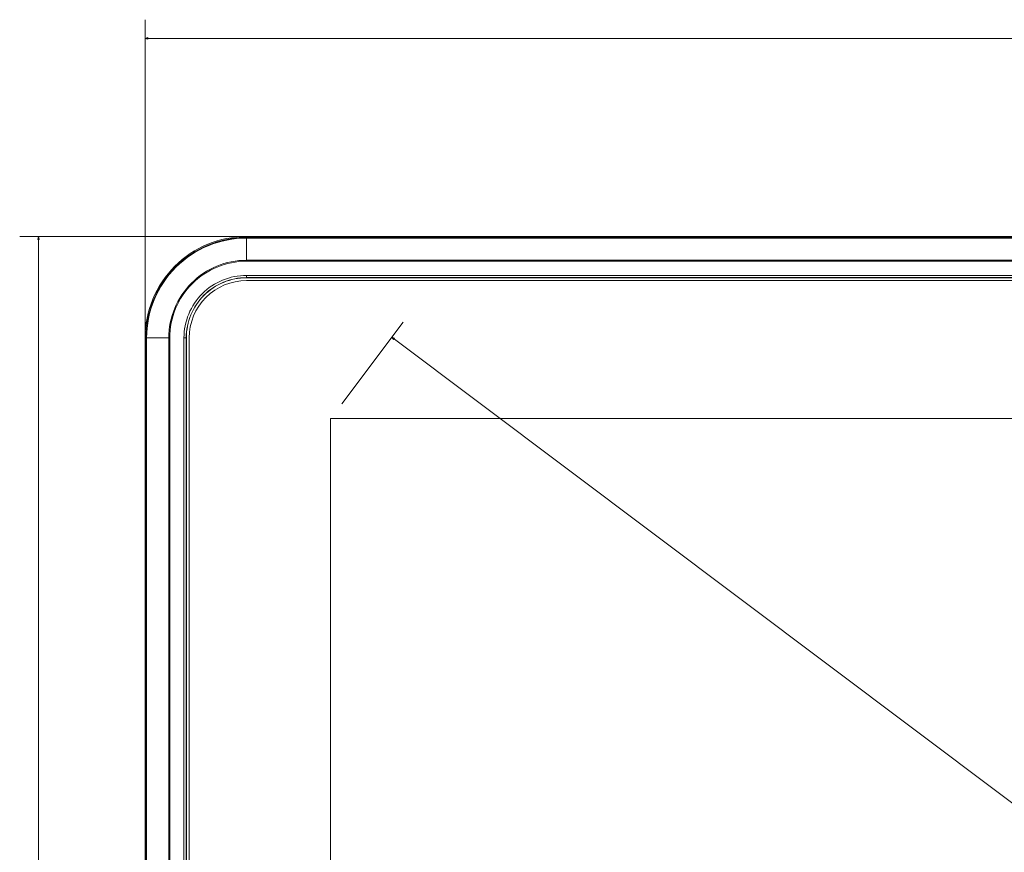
# Model space of a CAD drawing. Header units: centimetres. Extents: x -30 to 30, y -78 to 83.
# Tile 26 of 86: x -24 to -15, y 2 to 10. Entities that reach past the tile are written whole.
import ezdxf

# ---------------------------------------------------------------- set-up
doc = ezdxf.new("R2010")
doc.units = ezdxf.units.CM
doc.header["$MEASUREMENT"] = 0
doc.layers.add('LAYER_19952', color=7, linetype='Continuous')

msp = doc.modelspace()

# ---------------------------------------------------------------- linework, layer by layer
at = {"layer": 'LAYER_19952', "color": 252, "lineweight": 0}
for points in [[(-23.08013, 6.97589), (-23.08013, 6.97589), (-23.08013, 9.97807), (-23.08013, 9.97807)], [(-23.08013, 9.8013), (-23.08013, 9.8013), (-5.61211, 9.8013), (-5.61211, 9.8013)], [(-22.12388, 7.93215), (-22.12388, 7.93215), (-24.26266, 7.93215), (-24.26266, 7.93215)], [(-24.0859, 7.93215), (-24.0859, 7.93215), (-24.0859, -6.00054), (-24.0859, -6.00054)], [(-21.22614, 6.35571), (-21.22614, 6.35571), (-20.64797, 7.12529), (-20.64797, 7.12529)], [(-20.75414, 6.98397), (-20.75414, 6.98397), (-6.78173, -3.51319), (-6.78173, -3.51319)]]:
    msp.add_open_spline(points, degree=3, dxfattribs=at)
for points in [[(-23.05346, 9.79415), (-23.05346, 9.79415), (-23.08013, 9.8013), (-23.08013, 9.8013), (-23.08013, 9.8013), (-23.05346, 9.80844), (-23.05346, 9.80844), (-23.05346, 9.80844), (-23.05346, 9.79415), (-23.05346, 9.79415)], [(-24.09304, 7.90548), (-24.09304, 7.90548), (-24.0859, 7.93215), (-24.0859, 7.93215), (-24.0859, 7.93215), (-24.07875, 7.90548), (-24.07875, 7.90548), (-24.07875, 7.90548), (-24.09304, 7.90548), (-24.09304, 7.90548)], [(-20.73711, 6.96224), (-20.73711, 6.96224), (-20.75414, 6.98397), (-20.75414, 6.98397), (-20.75414, 6.98397), (-20.72852, 6.97366), (-20.72852, 6.97366), (-20.72852, 6.97366), (-20.73711, 6.96224), (-20.73711, 6.96224)]]:
    msp.add_open_spline(points, degree=3, knots=[0, 0, 0, 0, 0.3333333, 0.3333333, 0.3333333, 0.6666667, 0.6666667, 0.6666667, 1, 1, 1, 1], dxfattribs=at)
at = {"layer": 'LAYER_19952', "lineweight": 9}
for points in [[(-22.12388, 7.93214), (-22.37749, 7.93214), (-22.62071, 7.83139), (-22.80004, 7.65206), (-22.97937, 7.47272), (-23.08012, 7.2295), (-23.08012, 6.97589)], [(-22.12388, 7.92325), (-22.37513, 7.92325), (-22.6161, 7.82344), (-22.79375, 7.64577), (-22.97142, 7.46811), (-23.07123, 7.22714), (-23.07123, 6.97589)], [(-22.12388, 7.91801), (-22.37374, 7.91801), (-22.61337, 7.81875), (-22.79006, 7.64207), (-22.96674, 7.46538), (-23.066, 7.22576), (-23.066, 6.97589)], [(-22.12388, 7.70862), (-22.31821, 7.70862), (-22.50458, 7.63143), (-22.64199, 7.49401), (-22.77941, 7.35659), (-22.8566, 7.17023), (-22.8566, 6.97589)], [(-22.12388, 7.69973), (-22.31584, 7.69973), (-22.49996, 7.62346), (-22.6357, 7.48772), (-22.77145, 7.35197), (-22.84771, 7.16786), (-22.84771, 6.97589)], [(-22.12352, 7.56592), (-22.28, 7.56592), (-22.43009, 7.50376), (-22.54074, 7.39311), (-22.65139, 7.28245), (-22.71356, 7.13238), (-22.71356, 6.97589)], [(-22.12352, 7.54472), (-22.27438, 7.54472), (-22.41906, 7.48479), (-22.52574, 7.37811), (-22.63241, 7.27144), (-22.69235, 7.12675), (-22.69235, 6.97589)], [(-22.12352, 7.54354), (-22.27407, 7.54354), (-22.41845, 7.48373), (-22.5249, 7.37728), (-22.63136, 7.27082), (-22.69116, 7.12644), (-22.69116, 6.97589)], [(-22.12352, 7.5168), (-22.26698, 7.5168), (-22.40456, 7.45981), (-22.506, 7.35837), (-22.60744, 7.25693), (-22.66443, 7.11934), (-22.66443, 6.97589)]]:
    msp.add_open_spline(points, degree=3, knots=[0, 0, 0, 0, 0.5, 0.5, 0.5, 1, 1, 1, 1], dxfattribs=at)
for points in [[(-22.12388, 7.93215), (-22.12388, 7.93215), (-22.12388, 7.69973), (-22.12388, 7.69973)], [(-6.56834, 7.93214), (-6.56834, 7.93214), (-22.12388, 7.93214), (-22.12388, 7.93214)], [(-22.12388, 7.92325), (-22.12388, 7.92325), (-6.56834, 7.92325), (-6.56834, 7.92325)], [(-6.56834, 7.91801), (-6.56834, 7.91801), (-22.12388, 7.91801), (-22.12388, 7.91801)], [(-22.12388, 7.70862), (-22.12388, 7.70862), (-6.56834, 7.70862), (-6.56834, 7.70862)], [(-6.56834, 7.69973), (-6.56834, 7.69973), (-22.12388, 7.69973), (-22.12388, 7.69973)], [(-22.12352, 7.56592), (-22.12352, 7.56592), (-22.12352, 7.54354), (-22.12352, 7.54354)], [(-22.12352, 7.56592), (-22.12352, 7.56592), (-6.56799, 7.56592), (-6.56799, 7.56592)], [(-6.56799, 7.54472), (-6.56799, 7.54472), (-22.12352, 7.54472), (-22.12352, 7.54472)], [(-22.12352, 7.54354), (-22.12352, 7.54354), (-6.56799, 7.54354), (-6.56799, 7.54354)], [(-22.12352, 7.5168), (-22.12352, 7.5168), (-6.56799, 7.5168), (-6.56799, 7.5168)], [(-23.08013, -5.0443), (-23.08013, -5.0443), (-23.08013, 6.97589), (-23.08013, 6.97589)], [(-22.84771, 6.97589), (-22.84771, 6.97589), (-23.08012, 6.97589), (-23.08012, 6.97589)], [(-23.07123, -5.0443), (-23.07123, -5.0443), (-23.07123, 6.97589), (-23.07123, 6.97589)], [(-23.066, 6.97589), (-23.066, 6.97589), (-23.066, -5.0443), (-23.066, -5.0443)], [(-22.8566, -5.0443), (-22.8566, -5.0443), (-22.8566, 6.97589), (-22.8566, 6.97589)], [(-22.84771, 6.97589), (-22.84771, 6.97589), (-22.84771, -5.0443), (-22.84771, -5.0443)], [(-22.71356, -5.0443), (-22.71356, -5.0443), (-22.71356, 6.97589), (-22.71356, 6.97589)], [(-22.69116, 6.97589), (-22.69116, 6.97589), (-22.71356, 6.97589), (-22.71356, 6.97589)], [(-22.69235, 6.97589), (-22.69235, 6.97589), (-22.69235, -5.0443), (-22.69235, -5.0443)], [(-22.69116, -5.0443), (-22.69116, -5.0443), (-22.69116, 6.97589), (-22.69116, 6.97589)], [(-22.66443, -5.0443), (-22.66443, -5.0443), (-22.66443, 6.97589), (-22.66443, 6.97589)]]:
    msp.add_open_spline(points, degree=3, dxfattribs=at)
at = {"layer": 'LAYER_19952', "color": 4, "lineweight": 9}
for points in [[(-21.33231, -4.28277), (-21.33231, -4.28277), (-21.33231, 6.21439), (-21.33231, 6.21439)], [(-21.33231, 6.21439), (-21.33231, 6.21439), (-7.3599, 6.21439), (-7.3599, 6.21439)]]:
    msp.add_open_spline(points, degree=3, dxfattribs=at)

doc.saveas('drawing.dxf')
